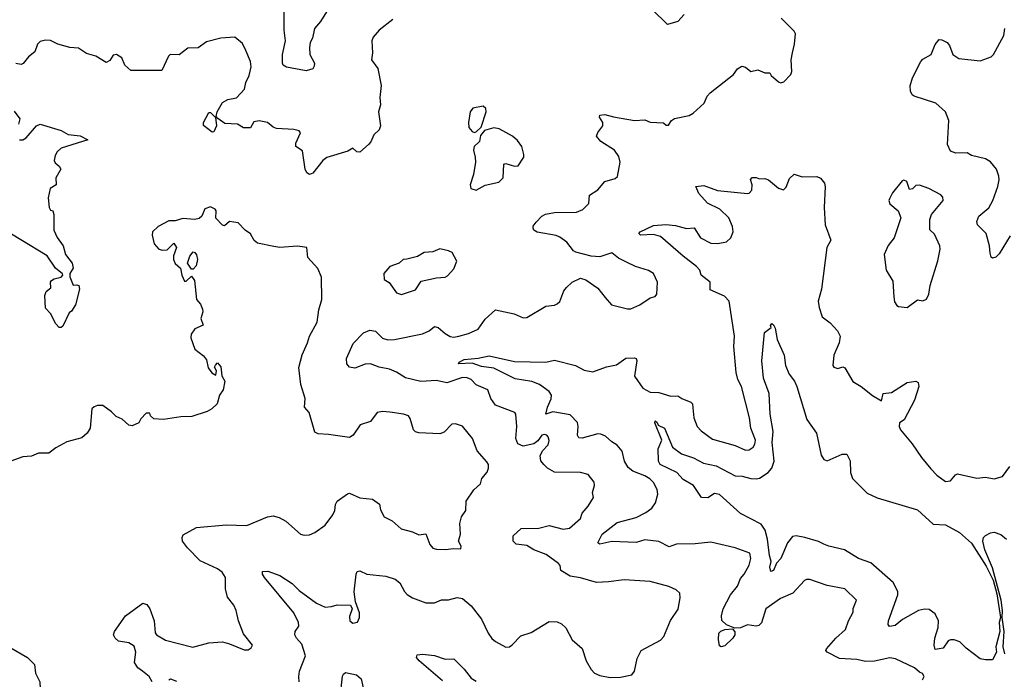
# Model space of a CAD drawing. Extents: x 1995161 to 2088924, y 769148 to 906007.
# Tile 116 of 256: x 2032067 to 2037734, y 830559 to 834356. Entities that reach past the tile are written whole.
import ezdxf

# ---------------------------------------------------------------- set-up
doc = ezdxf.new("R2010")
doc.units = 0

msp = doc.modelspace()

# ---------------------------------------------------------------- linework, layer by layer
at = {"layer": '0CON20XD'}
for points in [[(2033842.6, 834417.4), (2033798.6, 834345), (2033764.3, 834305), (2033751.3, 834248.7), (2033739.2, 834225), (2033735.7, 834195), (2033737.5, 834155), (2033762.9, 834105), (2033762, 834088), (2033755, 834072.5), (2033715, 834061.2), (2033601.7, 834081.7), (2033584.1, 834094.1), (2033580, 834105), (2033579.2, 834155), (2033596.4, 834235), (2033589.6, 834295), (2033589.4, 834485)], [(2035890.6, 834385), (2035855, 834346.2), (2035795, 834327.5), (2035708, 834415)], [(2034215, 834356.2), (2034135, 834296), (2034101.2, 834255), (2034093.8, 834235), (2034098, 834165), (2034092, 834125), (2034127.5, 834075), (2034146.6, 833976.6), (2034138.8, 833908.8), (2034143.8, 833865), (2034131.9, 833825), (2034144.4, 833745), (2034135, 833722), (2034105, 833693.3), (2034087.9, 833652.1), (2034075, 833638), (2034025, 833594), (2034007.5, 833595), (2033985, 833616.7), (2033955, 833600), (2033835, 833561.9), (2033811.9, 833545), (2033755, 833472), (2033735, 833464), (2033718.8, 833475), (2033710.8, 833495), (2033695, 833601.2), (2033655.4, 833625.4), (2033656.6, 833645), (2033682.2, 833705), (2033675.3, 833715.3), (2033645, 833723.2), (2033545, 833728.9), (2033525, 833737.5), (2033492.5, 833765), (2033445, 833773.3), (2033415, 833767.5), (2033395.9, 833734.1), (2033355, 833733.3), (2033320, 833755), (2033248.3, 833758.3), (2033207.5, 833787.5), (2033198.3, 833798.3), (2033202.9, 833825), (2033235, 833879.4), (2033265, 833896.4), (2033315, 833906.7), (2033361.1, 833955), (2033367.5, 833995), (2033387.3, 834035), (2033398.5, 834085), (2033394.5, 834114.5), (2033368.5, 834178.5), (2033349.5, 834219.5), (2033305.6, 834255.6), (2033225, 834249.1), (2033142.4, 834227.6), (2033095, 834193.8), (2033035, 834191.2), (2032985, 834154), (2032933.9, 834156.1), (2032923.9, 834146.1), (2032885, 834063.3), (2032705.7, 834064.3), (2032672, 834095), (2032655, 834136.2), (2032625, 834155.8), (2032605, 834151.2), (2032585, 834120), (2032565, 834108.8), (2032505, 834145.6), (2032450.5, 834160.5), (2032405, 834192.5), (2032355, 834196), (2032285.9, 834215.9), (2032245, 834236.7), (2032215, 834237.5), (2032185, 834230), (2032170, 834215), (2032155, 834170), (2032117, 834143), (2032086.4, 834103.6), (2032075, 834097.5), (2032045, 834104)], [(2036513.8, 834165), (2036526.2, 834215), (2036531.2, 834275), (2036525, 834290), (2036450, 834365)], [(2037768, 833112), (2037705, 833007.5), (2037685, 832988), (2037665, 832983.3), (2037658, 832988), (2037651.8, 833011.8), (2037648.2, 833055), (2037630, 833125), (2037579.5, 833175), (2037575.4, 833195), (2037587.9, 833225), (2037645, 833272.1), (2037668.4, 833315), (2037696.7, 833395), (2037703.3, 833435), (2037703.2, 833455), (2037689.6, 833495), (2037655, 833537.1), (2037625.8, 833555.8), (2037545, 833574), (2037520.3, 833590.3), (2037455, 833586.7), (2037425, 833600), (2037407, 833637), (2037414.6, 833775), (2037396.1, 833825), (2037338.8, 833875), (2037215.7, 833915), (2037204.2, 833924.2), (2037194.8, 833944.8), (2037192.8, 833975), (2037205, 834021.8), (2037253.1, 834115), (2037265, 834129.1), (2037313.5, 834155), (2037335, 834212.5), (2037358.1, 834241.9), (2037375, 834240.8), (2037405, 834223.8), (2037417.9, 834207.9), (2037437.5, 834155), (2037472.8, 834132.8), (2037595, 834119.5), (2037658.6, 834141.4), (2037672.5, 834155), (2037731.1, 834265), (2037736.2, 834305)], [(2033674.5, 830544.5), (2033674.4, 830575), (2033678.1, 830605), (2033711.4, 830695), (2033690.6, 830760.6), (2033659.2, 830795), (2033650.6, 830815), (2033652.5, 830835), (2033673.1, 830865), (2033671.8, 830885), (2033645, 830940.9), (2033475.8, 831145), (2033463.8, 831165), (2033465, 831180), (2033495, 831181.2), (2033565, 831155.6), (2033635, 831111.2), (2033675, 831070), (2033775, 830996.9), (2033825, 830974.6), (2033862.3, 830977.7), (2033895, 830988.1), (2033970, 830985), (2033980, 830965), (2033965, 830920), (2033966.2, 830895), (2033985, 830881.2), (2034012, 830888), (2034022, 830915), (2034021.7, 830941.7), (2033998.8, 831005), (2033991.7, 831061.7), (2034002.9, 831165), (2034010, 831180), (2034025, 831184.2), (2034065, 831164.4), (2034175, 831152.9), (2034228.8, 831135), (2034254.3, 831115), (2034281.2, 831065), (2034297.7, 831047.7), (2034328.3, 831028.3), (2034405, 831000), (2034455, 830998.8), (2034495, 831016), (2034535, 831015.8), (2034585, 831030), (2034615, 831024.4), (2034665, 830981.4), (2034724.4, 830905), (2034763.6, 830823.6), (2034785, 830793.8), (2034805, 830776), (2034865, 830744), (2034885, 830746.2), (2034901.7, 830758.3), (2034950.6, 830809.4), (2035010.9, 830829.1), (2035115, 830890.8), (2035159.7, 830889.7), (2035185, 830877.5), (2035210, 830855), (2035247, 830787), (2035305, 830736.7), (2035327.5, 830665), (2035355.6, 830615.6), (2035375, 830594.2), (2035405, 830581.4), (2035465, 830569.4), (2035525, 830570.8), (2035590, 830585), (2035606, 830605), (2035621.2, 830678.8), (2035643.3, 830725), (2035755, 830783.8), (2035773.8, 830805), (2035811.7, 830898.3), (2035857.3, 830962.7), (2035868.3, 831028.3), (2035866.2, 831055), (2035844.4, 831074.4), (2035802.7, 831092.7), (2035695, 831122.5), (2035545, 831132.1), (2035455, 831120.4), (2035386.3, 831116.3), (2035295, 831143.8), (2035235, 831152.5), (2035181.2, 831185), (2035176.7, 831215), (2035168.8, 831225), (2035096.5, 831276.5), (2035026, 831305), (2034985, 831330), (2034925, 831337.5), (2034907.5, 831355), (2034906.2, 831385), (2034953.4, 831426.6), (2035055, 831428.6), (2035115, 831443.6), (2035195, 831423.8), (2035230.6, 831429.4), (2035294, 831485), (2035304.2, 831515), (2035339.2, 831555), (2035368.8, 831605), (2035364, 831635), (2035376, 831675), (2035374.1, 831694.1), (2035338.7, 831738.7), (2035295, 831748.6), (2035145, 831751.5), (2035105, 831774.4), (2035082.9, 831795), (2035067.2, 831817.2), (2035063.3, 831845), (2035076.4, 831873.6), (2035107.7, 831907.7), (2035113.8, 831933.8), (2035108, 831955), (2035100, 831965), (2035085, 831968.6), (2035072.9, 831965), (2035048.8, 831931.2), (2035026.2, 831913.8), (2034965, 831900.6), (2034934.7, 831914.7), (2034921.5, 831945), (2034927.9, 832015), (2034922, 832085), (2034916.2, 832095), (2034805, 832136.7), (2034779.1, 832175), (2034761.2, 832225), (2034695, 832254.4), (2034665, 832284), (2034642.5, 832295), (2034615, 832295.7), (2034525, 832265.6), (2034465, 832278.2), (2034375, 832272.3), (2034288.1, 832295), (2034235, 832327.5), (2034195, 832343.4), (2034135, 832355.3), (2034085, 832374), (2034055, 832372.5), (2033995, 832350.6), (2033965, 832356), (2033949.2, 832375), (2033948.5, 832405), (2033987.1, 832492.9), (2034045, 832552.9), (2034082.1, 832567.9), (2034115, 832562.2), (2034155, 832523.5), (2034185, 832513.2), (2034225, 832514.7), (2034385, 832547.1), (2034422.9, 832565), (2034455, 832590), (2034475, 832583.1), (2034515, 832548.9), (2034545, 832532.7), (2034565, 832529.1), (2034595, 832533.8), (2034650.8, 832549.2), (2034706, 832575), (2034745, 832632), (2034805, 832685.6), (2034913.2, 832663.3), (2034965, 832639.2), (2034985, 832641.4), (2035095, 832707.1), (2035145, 832713.1), (2035159.8, 832720.2), (2035175.5, 832734.5), (2035199.2, 832795), (2035214.2, 832815), (2035246, 832845), (2035295, 832868.6), (2035325, 832859.2), (2035395, 832811.2), (2035436, 832756), (2035473.3, 832715), (2035565, 832690.6), (2035585, 832692), (2035635.8, 832714.2), (2035695, 832754), (2035725, 832762.5), (2035733.3, 832775), (2035737.5, 832845), (2035714, 832895), (2035685, 832913.1), (2035611.2, 832935), (2035559.7, 832959.7), (2035513.8, 832983.8), (2035475, 833013.8), (2035405, 832990.4), (2035355.3, 832995.3), (2035266.8, 833016.8), (2035254, 833025), (2035215.8, 833075), (2035175, 833103.3), (2035155, 833113.3), (2035045, 833133.5), (2035025.7, 833145), (2035021.5, 833155), (2035022.5, 833167.5), (2035039.1, 833190.9), (2035072, 833225), (2035093.9, 833236.1), (2035144.7, 833245.3), (2035271.7, 833248.3), (2035307.1, 833262.9), (2035341.7, 833298.3), (2035346.7, 833345), (2035395, 833376.7), (2035435, 833424), (2035495, 833442.2), (2035507.3, 833452.7), (2035522.2, 833535), (2035515, 833569.2), (2035489.5, 833605), (2035412, 833655), (2035386.7, 833685), (2035393.9, 833706.1), (2035422.5, 833745), (2035422.5, 833765), (2035403.3, 833795), (2035405, 833806.7), (2035435, 833810), (2035485, 833795.8), (2035605, 833775.8), (2035665, 833778.8), (2035695, 833766.2), (2035772.5, 833762.5), (2035788.3, 833748.3), (2035801.7, 833748.3), (2035817.5, 833775), (2035835, 833786.7), (2035920, 833805), (2035943, 833817), (2036006.7, 833875), (2036023.3, 833915), (2036040, 833935), (2036175, 834040), (2036197.5, 834072.5), (2036222.3, 834087.7), (2036245, 834083.3), (2036275, 834057.5), (2036315, 834066.7), (2036355, 834050), (2036385, 834050), (2036392.5, 834035), (2036435, 833997.5), (2036445, 833992.5), (2036465, 833997.5), (2036505, 834040), (2036511.7, 834058.3), (2036507.5, 834125), (2036513.8, 834165)], [(2032035, 833828.8), (2032068, 833785), (2032060, 833755)], [(2033175, 833707.5), (2033125, 833747.5), (2033124.4, 833765), (2033155, 833822.5), (2033165, 833822.5), (2033193.3, 833793.3), (2033200, 833745), (2033185, 833710), (2033175, 833707.5)], [(2034685, 833706.7), (2034695, 833710), (2034723.6, 833736.4), (2034751.2, 833825), (2034750, 833845), (2034735, 833857.5), (2034675, 833847.5), (2034660, 833825), (2034650, 833765), (2034651.2, 833735), (2034671.7, 833711.7), (2034685, 833706.7)], [(2032065, 833663.6), (2032085, 833664), (2032105, 833675.4), (2032163.3, 833745), (2032185, 833754), (2032305, 833717.5), (2032345, 833694.4), (2032415, 833686.7), (2032460, 833665), (2032305, 833615.4), (2032282.1, 833595), (2032271.1, 833575), (2032265.8, 833545), (2032271.2, 833531.2), (2032295, 833513.3), (2032303.8, 833495), (2032274, 833445), (2032277.5, 833405), (2032242.5, 833385), (2032230.3, 833329.7), (2032236.7, 833275), (2032245, 833260), (2032257.5, 833255), (2032263.3, 833235), (2032263.6, 833145), (2032282.9, 833102.9), (2032317.5, 833055), (2032330, 833005), (2032369.1, 832955), (2032374.4, 832925), (2032355.9, 832894.1), (2032355.8, 832875), (2032375, 832827.5), (2032395, 832830), (2032407.5, 832825), (2032411.2, 832805), (2032388, 832715), (2032365, 832677.5), (2032351.7, 832668.3), (2032315, 832592.5), (2032305.9, 832584.1), (2032295, 832584), (2032275, 832606), (2032244.4, 832665), (2032214.6, 832695), (2032211.9, 832768.1), (2032219.5, 832790.5), (2032246.9, 832813.1), (2032244.5, 832845), (2032249.4, 832855), (2032265, 832864.6), (2032305.7, 832874.3), (2032314.4, 832885), (2032313.2, 832893.2), (2032272.9, 832925), (2032225, 832997.5), (2031920, 833180)], [(2034695, 833374), (2034745.9, 833404.1), (2034825, 833421.2), (2034850, 833445), (2034852.5, 833525), (2034865, 833528), (2034915, 833511.9), (2034935, 833514.2), (2034967.5, 833565), (2034969.3, 833579.3), (2034956.2, 833625), (2034931.2, 833661.2), (2034902.5, 833685), (2034827.3, 833727.3), (2034795, 833732.5), (2034742.3, 833717.7), (2034720, 833690), (2034713.3, 833655), (2034682, 833625), (2034678, 833605), (2034689.2, 833565), (2034690, 833535), (2034678.8, 833465), (2034658.8, 833405), (2034664, 833384), (2034695, 833374)], [(2037263.6, 830556.4), (2037272.5, 830575), (2037263, 830593), (2037245, 830600), (2037216, 830625), (2037107.3, 830677.3), (2037075, 830682.5), (2036986.2, 830663.8), (2036935, 830661.5), (2036885, 830672.3), (2036785, 830678.7), (2036714.2, 830715), (2036706.9, 830725), (2036711.1, 830735), (2036763.8, 830795), (2036820.4, 830845), (2036837.1, 830895), (2036864, 830945), (2036864.3, 830965.7), (2036883.3, 831015), (2036815, 831078.8), (2036715, 831098.9), (2036615, 831134.2), (2036596, 831134), (2036583.2, 831126.8), (2036516, 831054), (2036445.8, 831025), (2036360.6, 830965), (2036336.1, 830883.9), (2036321.7, 830868.3), (2036305, 830864.4), (2036255, 830873.1), (2036215, 830855.5), (2036183.3, 830853.3), (2036135, 830872.2), (2036108.4, 830898.4), (2036106.7, 830925), (2036116.2, 830965), (2036157.5, 831045), (2036197.8, 831095), (2036215, 831140), (2036237.3, 831165), (2036265, 831216), (2036275.3, 831255), (2036268.9, 831285), (2036185, 831315.5), (2036045, 831348.8), (2035955, 831339.1), (2035846.6, 831336.6), (2035805, 831322.3), (2035745, 831351.7), (2035665, 831362.3), (2035615, 831347.1), (2035475, 831352.7), (2035405, 831336.7), (2035393.8, 831345), (2035419.5, 831395), (2035505, 831462.3), (2035615, 831490.9), (2035670.1, 831519.9), (2035705.2, 831544.8), (2035727.1, 831575), (2035740.5, 831625), (2035735, 831651.2), (2035715, 831692.5), (2035692.9, 831712.9), (2035665, 831730.4), (2035595, 831757.3), (2035568.9, 831778.9), (2035547.5, 831815), (2035535, 831872), (2035505.9, 831905.9), (2035474, 831925), (2035437.6, 831957.6), (2035410.9, 831970.9), (2035395, 831971.5), (2035305, 831946.2), (2035285, 831948.6), (2035277.5, 831965), (2035281.1, 832015), (2035276.8, 832036.8), (2035235, 832080.8), (2035135, 832099.2), (2035094.6, 832084.6), (2035103.8, 832125), (2035126, 832174), (2035127.3, 832195), (2035114.7, 832215), (2035058.8, 832255), (2035015, 832273.5), (2034918.1, 832288.1), (2034795, 832350.8), (2034725, 832359.6), (2034672, 832378), (2034592.5, 832375), (2034596.2, 832385), (2034625, 832400.5), (2034705, 832406.9), (2034768.7, 832421.3), (2034915, 832387.4), (2035095, 832384.4), (2035145, 832396.7), (2035265, 832366.2), (2035315, 832339.2), (2035365, 832328.1), (2035445, 832358), (2035501, 832369), (2035555, 832407.9), (2035605, 832409.4), (2035615, 832405.8), (2035619.5, 832395), (2035605, 832303.8), (2035653.8, 832235), (2035695, 832211.5), (2035745, 832209.6), (2035815, 832189.6), (2035855, 832190), (2035877.5, 832175), (2035930, 832155), (2035938.5, 832145), (2035941.9, 832121.9), (2035946.2, 832065), (2035966.5, 832015), (2035988.3, 831988.3), (2036055, 831941.1), (2036184.4, 831904.4), (2036245, 831878.1), (2036265, 831880), (2036287.5, 831895), (2036298.3, 831911.7), (2036301.5, 831935), (2036275.5, 832005), (2036266.4, 832065), (2036220.6, 832245), (2036199.2, 832285), (2036190.7, 832325), (2036177.1, 832475), (2036181.8, 832535), (2036150, 832735), (2036123.3, 832765), (2036040.5, 832800.5), (2036040, 832845), (2035990, 832885), (2035982, 832915), (2035963.1, 832935), (2035885, 832995.5), (2035755, 833108.5), (2035715, 833118.8), (2035640, 833115), (2035630, 833125), (2035638, 833135), (2035715, 833171.8), (2035785, 833176.4), (2035841.4, 833171.4), (2035905, 833153.1), (2035948, 833158), (2035985, 833100), (2036045, 833070), (2036085, 833066.7), (2036135, 833076.7), (2036160.5, 833099.5), (2036172.5, 833135), (2036170, 833165), (2036148.6, 833215), (2036095.6, 833265), (2036025, 833300), (2035975.8, 833355), (2035957.5, 833395), (2036005, 833401.9), (2036082.7, 833372.7), (2036255, 833355.8), (2036265, 833358), (2036280, 833375), (2036282.5, 833405), (2036273.8, 833436.2), (2036283, 833447), (2036305, 833447.5), (2036325, 833440), (2036355, 833442), (2036376.2, 833435), (2036435, 833385.8), (2036463.3, 833376.7), (2036478.3, 833391.7), (2036497.7, 833442.3), (2036525, 833466.2), (2036571.2, 833451.2), (2036655, 833453.3), (2036675, 833443.3), (2036698, 833415), (2036703, 833393), (2036697.8, 833275), (2036703.5, 833175), (2036735.8, 833085.8), (2036711.8, 833045), (2036680.8, 832805), (2036662.9, 832735), (2036668.3, 832698.3), (2036685.9, 832645.9), (2036730.9, 832610.9), (2036773.8, 832565), (2036789.2, 832535), (2036784.2, 832495), (2036752, 832425), (2036747.5, 832365), (2036752.5, 832355), (2036775, 832347.5), (2036805, 832356.7), (2036815, 832352.5), (2036862.3, 832272.3), (2036910, 832245), (2036975, 832192.5), (2037027.5, 832162.5), (2037036.7, 832203.3), (2037085, 832209.2), (2037175, 832267.5), (2037225, 832275.8), (2037237.5, 832267.5), (2037242, 832245), (2037217.8, 832165), (2037157.3, 832052.7), (2037130, 832035), (2037128, 832015), (2037135.8, 831995), (2037204.4, 831915), (2037257.5, 831835), (2037310.2, 831770.2), (2037345, 831733.5), (2037395, 831697.3), (2037425, 831701.5), (2037453.7, 831736.3), (2037465, 831740.8), (2037575, 831716), (2037625, 831722), (2037675, 831712.9), (2037722.7, 831727.3), (2037765, 831783.3)], [(2037175, 832700), (2037235, 832742.5), (2037265, 832737.5), (2037285, 832747.5), (2037300, 832775), (2037308, 832825), (2037352, 832968), (2037363.8, 833035), (2037362, 833055), (2037332, 833122), (2037305.8, 833145.8), (2037304.5, 833205.5), (2037315.6, 833235), (2037382, 833315), (2037379.2, 833335), (2037368.3, 833348.3), (2037300, 833385), (2037245, 833404), (2037225, 833401.2), (2037205, 833382.5), (2037188.3, 833378.3), (2037172.5, 833425), (2037155, 833432.5), (2037145, 833427.5), (2037091.2, 833358.8), (2037073.8, 833325), (2037070, 833315), (2037075, 833296.7), (2037123.8, 833255), (2037137.5, 833215), (2037099.8, 833100.2), (2037065, 833056.2), (2037042.9, 833005), (2037054.2, 832915), (2037091.7, 832851.7), (2037098.5, 832761.5), (2037101.1, 832731.1), (2037115, 832710), (2037125, 832704.2), (2037175, 832700)], [(2032829.4, 830545), (2032812.7, 830575), (2032773.6, 830605), (2032747.7, 830625), (2032727.5, 830655), (2032736, 830715), (2032725, 830749.6), (2032695, 830769), (2032635, 830779.3), (2032617.3, 830795), (2032607.5, 830815), (2032612.2, 830835), (2032675, 830924), (2032775, 830997.5), (2032799.1, 830989.1), (2032816, 830965), (2032840.8, 830895), (2032845.8, 830825.8), (2032855, 830814.2), (2032906.7, 830785), (2033064.2, 830744.2), (2033155, 830768), (2033235, 830774.2), (2033274.1, 830764.1), (2033358.3, 830728.3), (2033381.7, 830728.3), (2033399.3, 830740.7), (2033407.5, 830755), (2033355, 830820), (2033325.6, 830895), (2033312.9, 830955), (2033298.6, 830985), (2033262.6, 831032.6), (2033251.2, 831078.8), (2033250.9, 831145), (2033231.9, 831175), (2033205, 831195.5), (2033105, 831240), (2033031.9, 831315), (2033004.4, 831355), (2033001.1, 831375), (2033008.6, 831391.4), (2033085, 831432.9), (2033255, 831447.9), (2033375, 831444.3), (2033493.3, 831495), (2033525, 831499.5), (2033560.2, 831490.2), (2033599.5, 831469.5), (2033683.3, 831395), (2033705, 831389.2), (2033735, 831391.4), (2033765, 831404), (2033824.4, 831445.6), (2033870, 831505), (2033880.3, 831529.7), (2033884.4, 831565), (2033895, 831584), (2033952.7, 831627.3), (2033965, 831630), (2034025, 831603.3), (2034097.5, 831595), (2034137.3, 831567.3), (2034143.8, 831533.8), (2034164.1, 831494.1), (2034210.7, 831470.7), (2034263.3, 831425), (2034327.3, 831407.3), (2034365, 831390), (2034405, 831396.7), (2034428, 831335), (2034445, 831314), (2034465, 831307.5), (2034515, 831306.2), (2034565, 831312.5), (2034605, 831310), (2034607.5, 831325), (2034593.3, 831355), (2034603.3, 831395), (2034600, 831455), (2034610, 831495), (2034635, 831530), (2034636.2, 831585), (2034680.9, 831649.1), (2034720, 831685), (2034726.7, 831715), (2034758.3, 831751.7), (2034765.7, 831774.3), (2034764.2, 831795), (2034755, 831811.2), (2034699.2, 831875), (2034672.9, 831945), (2034615, 832016.7), (2034575, 832029.3), (2034555, 832027.5), (2034509, 831981), (2034485, 831971.9), (2034365, 831976.9), (2034345, 831983.6), (2034333.6, 831995), (2034315, 832060), (2034304.4, 832075), (2034276, 832086), (2034197.5, 832097.5), (2034155, 832100.5), (2034125.2, 832094.8), (2034085, 832042.7), (2034026.1, 832023.9), (2033985.5, 831964.5), (2033965, 831950.8), (2033845, 831968.6), (2033785, 831971.2), (2033765, 831982.5), (2033732, 832095), (2033706, 832126), (2033710, 832175), (2033685.6, 832255), (2033673.2, 832353.2), (2033692.6, 832427.4), (2033724.3, 832495), (2033734.2, 832535), (2033779.2, 832615), (2033789.2, 832685), (2033806.1, 832746.1), (2033804.3, 832874.3), (2033783.6, 832923.6), (2033725, 832987.5), (2033720, 833045), (2033665, 833052), (2033565, 833043.8), (2033529.7, 833049.7), (2033435, 833068.6), (2033416, 833085), (2033395, 833123.8), (2033364.5, 833144.5), (2033325, 833186), (2033275, 833193.8), (2033245, 833170), (2033235, 833172.5), (2033195, 833212.5), (2033196.9, 833255), (2033191.4, 833265), (2033165, 833278.1), (2033132.9, 833267.1), (2033116, 833225), (2033099.1, 833210.9), (2033075, 833205.8), (2033005, 833211.2), (2032961.7, 833198.3), (2032925, 833197.5), (2032863.3, 833165), (2032831.2, 833135), (2032828.8, 833115), (2032840, 833065), (2032867.5, 833035), (2032888.3, 833028.3), (2032915, 833030.8), (2032955, 833070), (2032970, 833045), (2032953, 832997), (2032951.4, 832975), (2032962.1, 832952.1), (2032992.5, 832925), (2033000, 832885), (2033015, 832850), (2033025, 832850), (2033055, 832880), (2033072.5, 832855), (2033083.8, 832745), (2033108.3, 832718.3), (2033119.3, 832689.3), (2033121.2, 832675), (2033108.8, 832635), (2033123, 832597), (2033074, 832576), (2033053.8, 832545), (2033052, 832525), (2033075, 832460), (2033125, 832420), (2033143, 832397), (2033151.7, 832351.7), (2033173.6, 832323.6), (2033195, 832310), (2033200, 832335), (2033187.5, 832355), (2033193, 832367), (2033205, 832380), (2033225, 832357.5), (2033230, 832305), (2033247.5, 832275), (2033238, 832225), (2033216.2, 832195), (2033203.3, 832145), (2033172.5, 832115), (2033145, 832100), (2033057.7, 832072.3), (2032995, 832070), (2032895, 832053.8), (2032838.3, 832058.3), (2032820, 832075), (2032815, 832090), (2032795, 832090), (2032765, 832057.5), (2032753.3, 832035), (2032715, 832018), (2032695, 832022.5), (2032656, 832056), (2032621.9, 832071.9), (2032595, 832099.2), (2032545, 832134.2), (2032514.4, 832135.6), (2032495, 832128), (2032482.5, 832115), (2032471.8, 832005), (2032454.8, 831975.2), (2032425, 831948.2), (2032337.5, 831925), (2032275, 831891.4), (2032235, 831860), (2032175, 831860), (2032135, 831844), (2032085, 831839.4), (2032015, 831813.8)], [(2034265, 832773.3), (2034345, 832800), (2034378.3, 832851.7), (2034465, 832870), (2034515.7, 832874.3), (2034528.8, 832881.2), (2034565, 832922.5), (2034582.5, 832965), (2034556.7, 833015), (2034535, 833026.2), (2034485, 833037.5), (2034445, 833020), (2034394.2, 833015.8), (2034356.7, 832993.3), (2034295, 832976.7), (2034273.6, 832976.4), (2034250, 832955), (2034197.5, 832935), (2034162.5, 832895), (2034165, 832860), (2034193, 832843), (2034235, 832783.3), (2034265, 832773.3)], [(2033065, 832920), (2033055, 832920), (2033033.3, 832955), (2033046.2, 832995), (2033065, 833020), (2033075, 833016.7), (2033085, 833002.5), (2033090.8, 832975), (2033081.7, 832938.3), (2033065, 832920)], [(2037625, 830670.6), (2037595, 830677.5), (2037515, 830738.9), (2037478.6, 830775), (2037445, 830786.7), (2037423.5, 830786.5), (2037410.3, 830779.7), (2037382.4, 830737.6), (2037335, 830731.2), (2037330, 830755), (2037333.6, 830795), (2037353.2, 830856.8), (2037354.1, 830895), (2037335.4, 830935), (2037301.3, 830961.3), (2037275, 830963.4), (2037240, 830955), (2037147.7, 830902.3), (2037105, 830868.5), (2037073.4, 830863.4), (2037064.5, 830874.5), (2037066.5, 830895), (2037121.5, 831045), (2037120, 831065), (2037095, 831116.9), (2036965, 831228.7), (2036895, 831254.7), (2036814.3, 831305), (2036724.6, 831324.6), (2036695, 831336.7), (2036665, 831352.5), (2036585, 831375.5), (2036535, 831384.4), (2036515, 831381.9), (2036486.2, 831345), (2036446.8, 831255), (2036423, 831227), (2036405.4, 831185), (2036389.5, 831179.5), (2036383.8, 831205), (2036392.7, 831237.3), (2036382, 831272), (2036371.2, 831365), (2036358, 831418), (2036335, 831451.5), (2036215, 831513.6), (2036095, 831623.1), (2036065, 831628.6), (2036027.2, 831602.8), (2035991.4, 831605), (2035945, 831674.3), (2035885, 831708.8), (2035849.3, 831749.3), (2035753.1, 831795), (2035744.4, 831815), (2035742, 831885), (2035763.3, 831935), (2035722.5, 832035), (2035724.1, 832045.9), (2035735, 832037.5), (2035742.5, 832022.5), (2035778.8, 832005), (2035824.6, 831894.6), (2035876.4, 831856.4), (2035945, 831832.9), (2036003.1, 831803.1), (2036075, 831788), (2036185, 831730), (2036225, 831728.9), (2036275, 831714.1), (2036305, 831712.1), (2036325, 831717.5), (2036375, 831748.8), (2036395.2, 831774.8), (2036408.3, 831815), (2036398.3, 831921.7), (2036403.2, 831985), (2036385.5, 832085), (2036380.9, 832205), (2036347.9, 832292.1), (2036337.6, 832392.4), (2036353.3, 832555), (2036392.5, 832585), (2036387.5, 832595), (2036395, 832606.2), (2036405, 832600), (2036415, 832580), (2036426.2, 832515), (2036467.5, 832425), (2036474.4, 832365), (2036496.4, 832315), (2036526.4, 832275), (2036540, 832245), (2036596.9, 832055), (2036651.9, 831975), (2036679.5, 831849.5), (2036695, 831823.3), (2036715, 831816), (2036800, 831855), (2036827.5, 831855), (2036846.8, 831816.8), (2036849.1, 831749.1), (2036859.5, 831715), (2036945, 831630), (2037002.9, 831602.9), (2037233.8, 831535), (2037325, 831451.4), (2037395, 831448.6), (2037475, 831404.3), (2037545, 831342.9), (2037630.2, 831210.2), (2037669, 831129), (2037691, 831051), (2037712, 830915), (2037703.7, 830885), (2037707.3, 830835), (2037685.8, 830745), (2037689.1, 830715), (2037665, 830671.1), (2037625, 830670.6)], [(2037737.6, 830705), (2037728, 830745), (2037732.8, 830835), (2037721.4, 830915), (2037723.9, 830955), (2037716.6, 831015), (2037665, 831200.5), (2037621.2, 831305), (2037609.7, 831355), (2037613.1, 831375), (2037625, 831385.8), (2037655, 831402.9), (2037675, 831405.6), (2037713.4, 831393.4), (2037746.2, 831365)], [(2036105, 830746.2), (2036095, 830752.5), (2036087.9, 830787.9), (2036090.9, 830825), (2036103.1, 830836.9), (2036125.7, 830845.7), (2036169.3, 830849.3), (2036182.2, 830832.2), (2036183.3, 830815), (2036170.6, 830795), (2036125, 830752), (2036105, 830746.2)], [(2032015, 830740), (2032112, 830685), (2032152.9, 830645), (2032157.1, 830595), (2032183.8, 830545), (2032184, 830505), (2032211.7, 830451.7), (2032233.8, 830375), (2032234, 830345), (2032222, 830285), (2032245.9, 830194.1), (2032225, 830162.5), (2032195, 830163.3), (2032175, 830156.2), (2032155.9, 830114.1), (2032022.5, 829995)], [(2034499.6, 830549.6), (2034365.7, 830665), (2034350, 830685), (2034355, 830700), (2034385, 830704), (2034455, 830695.5), (2034515, 830674.5), (2034565, 830677.5), (2034625, 830618), (2034665.3, 830565.3), (2034695, 830549.1)], [(2033911.5, 830455), (2033923.9, 830576.1), (2033930.5, 830589.5), (2033942.7, 830597.3), (2034005, 830585.6), (2034032.4, 830562.4), (2034051.1, 830475)], [(2032924.7, 830555), (2032935, 830560.9), (2032968.8, 830548.8)]]:
    msp.add_lwpolyline(points, dxfattribs=at)

doc.saveas('drawing.dxf')
